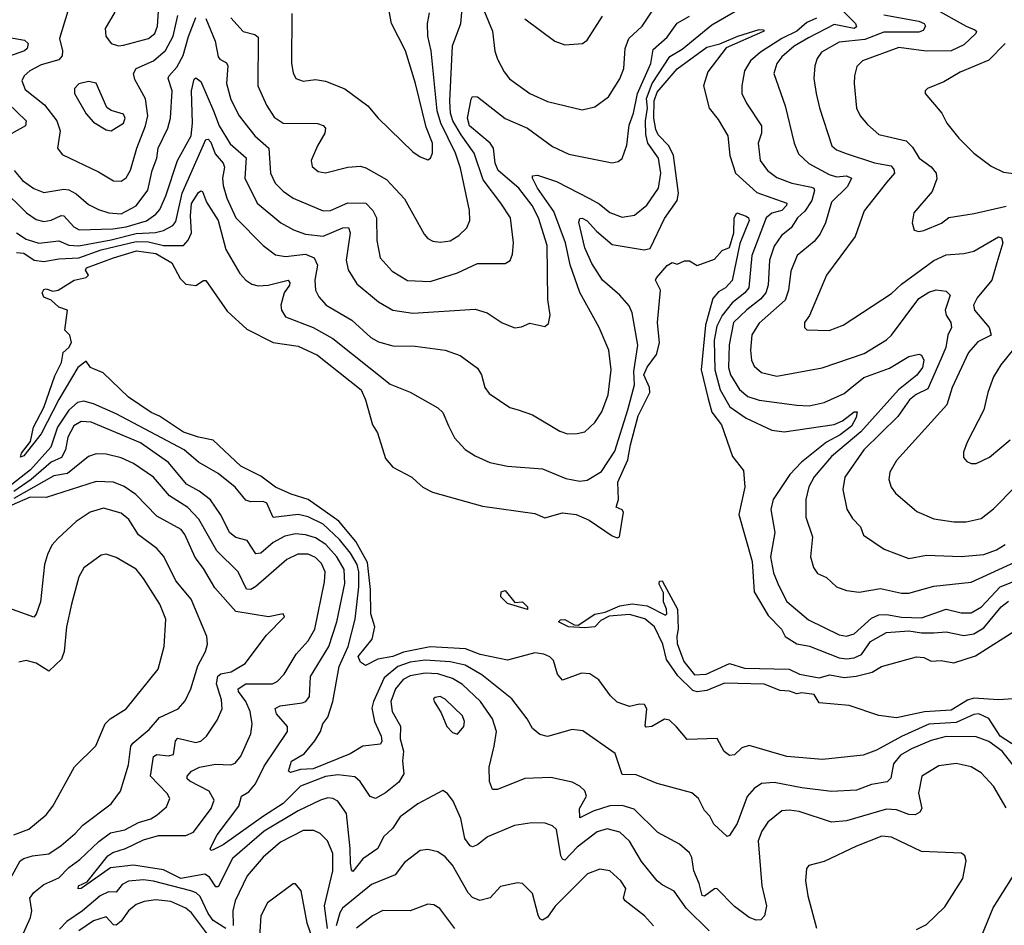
# Model space of a CAD drawing. Extents: x 1246169 to 1426871, y 660025 to 763458.
# Tile 31 of 256: x 1270258 to 1274208, y 695547 to 699181. Entities that reach past the tile are written whole.
import ezdxf

# ---------------------------------------------------------------- set-up
doc = ezdxf.new("R2010")
doc.units = 0

msp = doc.modelspace()

# ---------------------------------------------------------------- linework, layer by layer
at = {"layer": '0CON20XD'}
for points in [[(1270245.2, 698325.2), (1270285, 698300), (1270335, 698284.3), (1270415, 698293.5), (1270455, 698275.5), (1270495, 698273.8), (1270625, 698296.7), (1270725, 698322.1), (1270803.2, 698326.8), (1270835.5, 698335), (1270872.9, 698355), (1270885, 698371.1), (1270909.8, 698485), (1271005, 698699.2), (1271015, 698701.3), (1271025, 698688.5), (1271042, 698642), (1271074.7, 698605), (1271079.3, 698589.2), (1271071.9, 698545), (1271074.5, 698515), (1271089.6, 698465), (1271125.2, 698385.2), (1271235.5, 698275), (1271285, 698236.7), (1271325, 698229.8), (1271405, 698239.8), (1271440, 698225), (1271452.3, 698195), (1271441.6, 698135), (1271445.3, 698095), (1271458.1, 698068.1), (1271488.2, 698035), (1271591.1, 697975), (1271667.3, 697905), (1271697.4, 697887.4), (1271755, 697871.9), (1271845, 697870.4), (1271965, 697854.3), (1272025, 697832.5), (1272095, 697782.9), (1272110.5, 697755), (1272124.6, 697704.6), (1272141.1, 697681.1), (1272225, 697624.3), (1272257.5, 697615), (1272315, 697594.5), (1272425, 697529.2), (1272455, 697518.8), (1272495, 697520), (1272525, 697527.3), (1272565, 697564.5), (1272593, 697607), (1272618.6, 697675), (1272630.6, 697775), (1272621.5, 697855), (1272583.1, 697945), (1272505.6, 698085.6), (1272466.9, 698196.9), (1272447.9, 698285), (1272401.4, 698411.4), (1272335.2, 698505), (1272315.6, 698545), (1272315.9, 698554.1), (1272335, 698556.4), (1272411.5, 698531.5), (1272543.3, 698463.3), (1272582.2, 698442.2), (1272625, 698406.9), (1272675, 698387.9), (1272725, 698396.5), (1272773.4, 698436.6), (1272820.9, 698505), (1272829.4, 698565), (1272820.4, 698625), (1272778.4, 698685), (1272770.3, 698720.3), (1272768.2, 698775), (1272776, 698825), (1272772.1, 698865), (1272795.3, 698924.7), (1272866.6, 699033.4), (1272915, 699062.1), (1273035, 699159.4), (1273196.2, 699253.8)], [(1270460.5, 699245), (1270418.4, 699105), (1270430.4, 699055), (1270428.8, 699035), (1270415, 699019.2), (1270345, 698999.8), (1270299.1, 698975), (1270276.7, 698955), (1270267.2, 698935), (1270280, 698900), (1270358.3, 698838.3), (1270407.1, 698775), (1270420.3, 698735), (1270410.6, 698665), (1270429.1, 698639.1), (1270575, 698570.4), (1270635, 698534.5), (1270665, 698532.2), (1270685, 698545.6), (1270702.7, 698577.3), (1270727.6, 698665), (1270763.5, 698755), (1270771.7, 698795), (1270763, 698863), (1270720, 698940), (1270714.4, 698965), (1270725.8, 698985), (1270795.7, 699015.7), (1270843.4, 699056.6), (1270873.4, 699115), (1270892.5, 699197.5)], [(1270639.5, 699210.5), (1270600.6, 699145), (1270603.3, 699115), (1270625.3, 699085.3), (1270655, 699076.2), (1270675, 699078.4), (1270775, 699105.3), (1270800.7, 699125), (1270811.6, 699155), (1270816.8, 699235)], [(1271005, 699185.7), (1271042.6, 699095), (1271055, 699032), (1271061.8, 699021.8), (1271087.6, 699007.6), (1271093.9, 698995), (1271088, 698925), (1271105, 698860), (1271138.9, 698795), (1271161.5, 698765), (1271202, 698715), (1271257.5, 698665), (1271264.7, 698565.3), (1271283.3, 698525), (1271315, 698492.3), (1271355.6, 698465), (1271475, 698414.1), (1271505, 698414.7), (1271575, 698445.3), (1271646.5, 698445), (1271674.4, 698414.4), (1271689.7, 698385), (1271690.9, 698295), (1271703.6, 698225), (1271752.1, 698172.1), (1271814.3, 698134.3), (1271905, 698130.3), (1272015, 698165.4), (1272095, 698201.8), (1272205, 698201.9), (1272225.4, 698214.6), (1272235, 698240), (1272239.1, 698285), (1272226.9, 698385), (1272188.9, 698445), (1272117.6, 698537.6), (1272081.5, 698645), (1272028.5, 698718.5), (1271996.2, 698775), (1271986.2, 698805), (1271983.7, 698855), (1271994.8, 699075.2), (1272027.3, 699165), (1272035.6, 699255)], [(1272122.1, 699212.1), (1272154.2, 699135), (1272164.1, 699054.1), (1272175, 699022), (1272201.5, 698971.5), (1272223.5, 698943.5), (1272304.2, 698885), (1272375, 698852.7), (1272515, 698819.4), (1272565, 698831.1), (1272619.6, 698870.4), (1272665, 698942.9), (1272681.8, 698985), (1272686.5, 699065), (1272701.6, 699105), (1272755.4, 699155), (1272811.1, 699238.9)], [(1273511.9, 699265), (1273611.2, 699165), (1273615, 699152), (1273605, 699144.8), (1273525, 699161), (1273421.7, 699108.3), (1273365, 699073.9), (1273315, 699030.9), (1273295.3, 699005), (1273283.2, 698965), (1273329.1, 698835), (1273365.3, 698685), (1273382.4, 698642.4), (1273423.6, 698603.6), (1273505, 698558.8), (1273535, 698550), (1273575, 698554.7), (1273594.4, 698544.4), (1273579, 698511), (1273515, 698448.9), (1273490.9, 698365), (1273469.3, 698320.7), (1273445, 698291.1), (1273376.8, 698235), (1273350.9, 698170.9), (1273342, 698095), (1273328.4, 698055), (1273225, 697962.4), (1273195, 697915.8), (1273189.2, 697855), (1273193.2, 697815), (1273205, 697790), (1273234.3, 697764.3), (1273295, 697750.3), (1273477, 697783), (1273645, 697841.2), (1273735, 697896.4), (1273755, 697914.5), (1273865, 698062), (1273905, 698087.5), (1273935, 698096.9), (1273975, 698091.5), (1273991.1, 698075), (1273970.6, 698015), (1273974.8, 697994.8), (1273993.8, 697965), (1273996.2, 697945), (1273980.6, 697915), (1273973.5, 697865), (1273955, 697821.3), (1273901, 697699), (1273853.7, 697676.3), (1273827.5, 697655), (1273781.1, 697588.9), (1273644.7, 697455), (1273567.8, 697345), (1273559.6, 697295), (1273576.2, 697216.2), (1273598.6, 697178.6), (1273631.4, 697145), (1273642.8, 697112.8), (1273725.4, 697055.4), (1273825, 697019.2), (1273895, 697032.5), (1274035, 697026.8), (1274125, 697035.2), (1274176.7, 697053.3), (1274211.8, 697075)], [(1270184.9, 698504.9), (1270285.5, 698405.5), (1270325, 698379.2), (1270355, 698370.7), (1270385, 698376.1), (1270425, 698395.3), (1270435, 698393.4), (1270475, 698349.7), (1270497, 698337), (1270631.5, 698341.5), (1270685, 698349.7), (1270766.7, 698373.3), (1270805, 698399.8), (1270821, 698419), (1270845, 698473.5), (1270890.7, 698615), (1270945.7, 698714.3), (1270951.8, 698765), (1270948, 698895), (1270957.6, 698942.4), (1270965, 698947.8), (1270985, 698932.5), (1271035.1, 698815.1), (1271059, 698755), (1271103, 698683), (1271166.5, 698626.5), (1271161.2, 698545), (1271210.8, 698445), (1271305.9, 698365.9), (1271357.3, 698337.3), (1271405, 698320.2), (1271475, 698312.2), (1271555, 698345.2), (1271576.9, 698346.9), (1271583.6, 698325), (1271568.2, 698215), (1271576.4, 698176.4), (1271610.7, 698120.7), (1271698.1, 698048.1), (1271755, 698014.7), (1271835, 698002.4), (1272085, 698019.6), (1272133.9, 698003.9), (1272193.6, 697963.6), (1272245, 697944), (1272271.7, 697948.3), (1272305, 697963.3), (1272365, 697950), (1272378.8, 697961.2), (1272385.6, 697994.4), (1272377.4, 698057.4), (1272373.5, 698275), (1272338.9, 698385), (1272314.3, 698435), (1272260.5, 698505), (1272177.4, 698575), (1272165.2, 698605), (1272158.2, 698665), (1272145.8, 698685), (1272062.6, 698755), (1272054.4, 698785), (1272068.8, 698861.2), (1272075, 698872), (1272095, 698871.4), (1272205, 698784.1), (1272295.2, 698745.2), (1272395, 698671.8), (1272461.1, 698641.1), (1272635, 698605.6), (1272658.9, 698611.1), (1272675, 698624), (1272693.3, 698676.7), (1272702.7, 698757.3), (1272720, 698805), (1272736.2, 698885), (1272789.8, 699005), (1272799, 699061), (1272855, 699111.1), (1272895, 699167.3), (1272945, 699195.3)], [(1271105, 699188.2), (1271155, 699133.6), (1271201.6, 699121.6), (1271215, 699110), (1271214.1, 698915), (1271247.7, 698837.7), (1271279.4, 698789.4), (1271315.3, 698765.3), (1271453.4, 698763.4), (1271475, 698756.4), (1271484.4, 698745), (1271482.7, 698725), (1271452.5, 698675), (1271427.1, 698615), (1271431.5, 698591.5), (1271455, 698571.9), (1271485, 698565.7), (1271575, 698588.8), (1271625, 698592.5), (1271646.7, 698586.7), (1271729.6, 698539.6), (1271801.3, 698461.3), (1271880.2, 698320.2), (1271895, 698302.9), (1271915, 698292.2), (1271945, 698287.3), (1271985, 698293.6), (1272019.4, 698315), (1272051.5, 698345), (1272064.5, 698375), (1272063.2, 698415), (1272025.9, 698585), (1272007, 698645), (1271947, 698765), (1271933.3, 698815), (1271908.4, 699055), (1271895.3, 699115), (1271894.6, 699165), (1271901.7, 699208.3)], [(1271350.6, 699205), (1271348.2, 699005), (1271355, 698966.7), (1271365.8, 698945), (1271395, 698933.5), (1271445, 698940), (1271485, 698934.5), (1271562.8, 698902.8), (1271654.2, 698835), (1271695.8, 698785), (1271835, 698650.9), (1271865, 698630), (1271895, 698618.8), (1271906.2, 698625), (1271914.3, 698645), (1271914.7, 698685), (1271888.8, 698748.8), (1271846.6, 698925), (1271806, 699055), (1271749.1, 699165), (1271740.5, 699215)], [(1272285, 699184), (1272405, 699094), (1272445, 699079.2), (1272515.5, 699084.5), (1272535, 699098), (1272596.4, 699195)], [(1273725, 699200.2), (1273865, 699174.7), (1273886.5, 699165), (1273892.1, 699155), (1273882.4, 699137.6), (1273865, 699130.7), (1273725, 699131.1), (1273648.4, 699101.6), (1273545, 699090.2), (1273475, 699050), (1273457.3, 699025), (1273447.7, 698995), (1273443.8, 698945), (1273453.1, 698885), (1273466.4, 698826.4), (1273516.5, 698675), (1273535, 698658.2), (1273573.3, 698643.3), (1273686.4, 698606.4), (1273753.8, 698593.8), (1273765, 698580), (1273767.3, 698565), (1273735, 698527.5), (1273645, 698413.1), (1273609.2, 698310.8), (1273494.5, 698155), (1273426, 697994), (1273406, 697965), (1273405.9, 697945.9), (1273415, 697936.2), (1273505, 697933.8), (1273561.4, 697955), (1273755, 698081.5), (1273795, 698119.3), (1273925, 698214.7), (1273975, 698237.2), (1274045, 698242.1), (1274085, 698251.3), (1274185, 698309.5), (1274197.1, 698305), (1274201.8, 698285), (1274177.5, 698205), (1274157.2, 698135), (1274098.6, 698065), (1274083.8, 698035), (1274087.8, 698015), (1274146.6, 697945), (1274154.5, 697915), (1274101.4, 697888.6), (1274063.8, 697845), (1273998.9, 697705), (1273976.7, 697635), (1273775, 697411.4), (1273748.1, 697365), (1273744.3, 697335), (1273754.3, 697305), (1273770.7, 697280.7), (1273856.7, 697206.7), (1273925, 697178.2), (1274005, 697166), (1274055, 697165.4), (1274115, 697179.5), (1274165, 697217.5), (1274253.2, 697306.8)], [(1273925, 699226.7), (1274054.5, 699154.5), (1274090, 699140), (1274096.2, 699135), (1274094, 699125), (1274045, 699079.2), (1273995, 699055.8), (1273894.8, 699054.8), (1273785, 699069.2), (1273638.6, 699015), (1273616.6, 698993.4), (1273606.2, 698955), (1273605.4, 698925), (1273615.5, 698825), (1273630, 698795), (1273659.4, 698759.4), (1273705, 698720), (1273814, 698694), (1273839.2, 698669.2), (1273865.8, 698625), (1273915, 698590), (1273934.5, 698565), (1273937.4, 698542.6), (1273918.5, 698491.5), (1273844.2, 698405), (1273838, 698365), (1273846.7, 698336.7), (1273865, 698331.2), (1273885, 698334.3), (1273955.3, 698364.7), (1273985, 698386.9), (1274087.2, 698402.8), (1274215, 698432)], [(1270236.1, 698576.1), (1270269.6, 698535), (1270315, 698503.1), (1270355, 698487.3), (1270435, 698500.5), (1270455, 698498.4), (1270485, 698482.2), (1270535, 698439.6), (1270575, 698419.2), (1270616, 698405), (1270665, 698401.7), (1270725, 698433.8), (1270773, 698497), (1270789.8, 698575), (1270808.3, 698625), (1270813.7, 698665), (1270852.1, 698745), (1270863.2, 698785), (1270869.5, 698895), (1270854.1, 698945), (1270856.3, 698953.7), (1270889.3, 698990.7), (1270913.5, 699036.5), (1270935, 699113.3), (1270965, 699188.8)], [(1273455, 699187.3), (1273415, 699169.2), (1273375.2, 699134.8), (1273314.8, 699105.2), (1273229.9, 699050.1), (1273189.7, 699015), (1273165.3, 698975), (1273154.5, 698915), (1273155.5, 698885), (1273173.5, 698845), (1273234, 698755), (1273233.4, 698725), (1273221.1, 698685), (1273228.8, 698615), (1273258.2, 698575), (1273295, 698547.3), (1273355, 698524.8), (1273435, 698508.9), (1273444.1, 698504.1), (1273446.2, 698495), (1273435.4, 698455), (1273407.3, 698412.7), (1273378.8, 698385), (1273352.5, 698345), (1273313.5, 698315), (1273285, 698272.5), (1273265.6, 698215), (1273260, 698115), (1273251.5, 698085), (1273230.4, 698059.6), (1273175, 698017), (1273121.7, 697965), (1273104.2, 697875.8), (1273101.3, 697785), (1273109.3, 697755), (1273145, 697696.6), (1273179, 697669), (1273225, 697653.5), (1273375, 697634.1), (1273425, 697631.8), (1273485, 697644.7), (1273565, 697681), (1273589.7, 697700.3), (1273644.9, 697745.1), (1273747.5, 697782.5), (1273825, 697829.3), (1273865, 697838.2), (1273875, 697834.4), (1273884.3, 697814.3), (1273879, 697785), (1273856.3, 697753.7), (1273782.7, 697695), (1273632.8, 697527.2), (1273515, 697427.4), (1273445, 697346.8), (1273423.9, 697306.1), (1273411.6, 697255), (1273412.1, 697185), (1273438.8, 697105), (1273430.5, 697025), (1273442.7, 696982.7), (1273458.3, 696958.3), (1273495, 696942.5), (1273535, 696904.5), (1273575, 696890), (1273625, 696883.1), (1273711.7, 696898.3), (1273795, 696879.7), (1273825, 696879.1), (1273925, 696908.1), (1274075, 696924), (1274265, 697010)], [(1270195, 699113.3), (1270277.9, 699097.9), (1270291.8, 699085), (1270288.9, 699065), (1270277.3, 699055), (1270195, 699026.8)], [(1270245, 698247), (1270275, 698243.5), (1270317.1, 698215), (1270355, 698210.6), (1270415, 698220.7), (1270495, 698224.5), (1270585, 698256.5), (1270725, 698290.7), (1270775, 698289.5), (1270835.4, 698274.6), (1270915, 698274.7), (1270934.6, 698295.4), (1270947.3, 698325), (1270942.9, 698392.9), (1270947, 698443), (1270975, 698487.1), (1270985, 698494.4), (1270991.1, 698491.1), (1271008.2, 698448.2), (1271054.8, 698375), (1271085, 698258.1), (1271141.7, 698161.7), (1271165, 698135.6), (1271189.1, 698119.1), (1271215, 698113.1), (1271255, 698115.3), (1271335.6, 698135), (1271342.3, 698125), (1271340, 698115), (1271319.1, 698085), (1271305.3, 698035), (1271307.9, 698015), (1271325, 697988.9), (1271435.2, 697945.2), (1271515, 697901.9), (1271745, 697717.8), (1271825, 697685.8), (1271935, 697623.1), (1271955, 697604), (1271978.8, 697551.2), (1272002.4, 697502.4), (1272045, 697456.2), (1272085, 697430), (1272144.4, 697404.4), (1272215, 697389.4), (1272355, 697378.5), (1272449.4, 697339.4), (1272505, 697328.5), (1272535, 697333.3), (1272592.6, 697367.4), (1272645, 697448.6), (1272697.1, 697615), (1272723.8, 697715), (1272721.7, 697768.3), (1272737.6, 697875), (1272714.7, 698004.7), (1272703, 698033), (1272665.6, 698075), (1272596.4, 698135), (1272552.9, 698202.9), (1272525.2, 698265.2), (1272501.5, 698368.5), (1272505, 698382.5), (1272515, 698383.8), (1272535, 698373.2), (1272572.2, 698332.2), (1272635, 698278.3), (1272763.1, 698256.9), (1272787.1, 698262.9), (1272845, 698382.5), (1272894.9, 698455.1), (1272901.3, 698485), (1272880.4, 698635), (1272861.5, 698675), (1272819.1, 698719.1), (1272809.6, 698739.6), (1272802.1, 698785), (1272803.6, 698855), (1272815, 698890.2), (1272895, 698983), (1273015, 699070.6), (1273066.8, 699083.2), (1273139.4, 699115), (1273225, 699141.2), (1273240, 699140), (1273244.2, 699135), (1273237.8, 699132.2), (1273092.1, 699067.9), (1273018.9, 698971.1), (1273001.4, 698915), (1273023.8, 698825), (1273059.8, 698779.8), (1273098.7, 698715), (1273106.3, 698635), (1273129.1, 698565), (1273215, 698486.7), (1273336, 698445), (1273334.6, 698435), (1273314.7, 698415), (1273275, 698404.5), (1273252.7, 698385), (1273194.4, 698235), (1273182.7, 698105), (1273167, 698085), (1273116.7, 698045), (1273076.5, 697993.5), (1273055, 697950.4), (1273044.6, 697895)], [(1274211.2, 699085), (1274145, 699018.2), (1274030.1, 698969.9), (1273965, 698931.2), (1273900, 698905), (1273890, 698895), (1273890, 698885), (1273957.1, 698805), (1273976.9, 698765), (1274025.4, 698705.4), (1274085.7, 698645), (1274155, 698592.5), (1274205, 698568.2), (1274295, 698556.4)], [(1270625, 698734.4), (1270675, 698765.8), (1270680.9, 698785), (1270675, 698801.4), (1270625, 698815.6), (1270608.3, 698828.3), (1270565, 698925.5), (1270535, 698932.3), (1270495, 698923.3), (1270478.5, 698905), (1270478.2, 698885), (1270525, 698802.5), (1270555, 698769.2), (1270605, 698738.6), (1270625, 698734.4)], [(1270210.5, 698845), (1270284.6, 698775), (1270281.1, 698755), (1270226.5, 698723.5)], [(1272775, 697785.8), (1272812.2, 697837.8), (1272824.4, 697884.4), (1272816.8, 697965), (1272829.2, 698095), (1272808.8, 698135), (1272812.5, 698145), (1272855, 698194), (1272875, 698206.2), (1272895, 698200), (1272925, 698212.5), (1272945, 698212.5), (1272976.2, 698193.8), (1273045, 698220), (1273076, 698254), (1273105, 698266.7), (1273123.5, 698325), (1273124.7, 698385), (1273135, 698406), (1273171.8, 698391.8), (1273182, 698385), (1273184.3, 698374.3), (1273147.2, 698282.8), (1273116.4, 698133.6), (1273090, 698105), (1273061.4, 698088.6), (1273038.8, 698061.2), (1273009.1, 697955), (1272992.2, 697775), (1273019.7, 697659.7), (1273035.2, 697605.2), (1273073.5, 697555), (1273117.4, 697427.4), (1273161.2, 697371.2), (1273167.5, 697305), (1273143.3, 697195), (1273196.7, 697006.7), (1273203.9, 696885), (1273260.4, 696790.4), (1273314.1, 696735), (1273329.3, 696705), (1273375, 696676.2), (1273426.8, 696666.8), (1273545, 696619.8), (1273575, 696616.1), (1273605, 696620), (1273635, 696633), (1273670.5, 696685), (1273735, 696721.6), (1273825, 696727.9), (1273875, 696720), (1273925, 696720.1), (1273975, 696724.3), (1274045, 696710), (1274085, 696716), (1274125, 696739.8), (1274195, 696825.2), (1274225, 696847.6)], [(1274301.3, 696235), (1274190.7, 696305), (1274145, 696376.7), (1274105.2, 696395.2), (1274085, 696392.5), (1274015, 696361), (1273905, 696353.9), (1273795.3, 696304.7), (1273695, 696249), (1273641.2, 696228.8), (1273478.1, 696211.9), (1273335.5, 696224.5), (1273185, 696268.5), (1273155, 696259.1), (1273125, 696230.9), (1273105, 696228.1), (1273083.7, 696243.7), (1273055.7, 696295.7), (1272935, 696292.5), (1272892.5, 696342.5), (1272865, 696370), (1272845, 696374.2), (1272793.8, 696345), (1272771.4, 696341.4), (1272767, 696347), (1272773.3, 696415), (1272765, 696432.5), (1272745, 696434.6), (1272705, 696424.5), (1272655, 696442.2), (1272627.7, 696467.7), (1272581.2, 696531.2), (1272545, 696555.5), (1272512, 696558), (1272435, 696530), (1272415, 696554), (1272399.8, 696609.8), (1272384.6, 696624.6), (1272361.2, 696635), (1272325, 696639.6), (1272215, 696610.6), (1272105, 696632.8), (1272045.9, 696655.9), (1271905, 696663.6), (1271797.3, 696642.7), (1271755, 696625.2), (1271695.4, 696614.6), (1271645, 696589.2), (1271625, 696602), (1271615.4, 696625), (1271672.3, 696695), (1271682.4, 696745), (1271666.9, 696796.9), (1271665.7, 696894.3), (1271653.1, 697003.1), (1271606.3, 697086.3), (1271539, 697169), (1271415, 697255.2), (1271346.9, 697276.9), (1271285, 697305.2), (1271225, 697349.1), (1271145, 697388.8), (1271035, 697493.6), (1270976.2, 697505), (1270915, 697525.8), (1270819.6, 697589.6), (1270786.2, 697605), (1270695, 697666), (1270593, 697763), (1270555, 697780), (1270542.5, 697785), (1270525, 697810), (1270491.9, 697785), (1270415, 697656.9), (1270345, 697518.2), (1270275, 697431.1), (1270261.2, 697425), (1270265, 697440.8), (1270302.3, 697487.7), (1270314.3, 697545), (1270355.5, 697624.5), (1270398.8, 697751.2), (1270425.9, 697805), (1270432.9, 697845), (1270455.6, 697865), (1270465.6, 697885.6), (1270460, 697915), (1270440, 697935), (1270450, 698015), (1270415, 698027.5), (1270385, 698055.7), (1270355, 698067.5), (1270348.9, 698085), (1270355, 698097.5), (1270365, 698100.8), (1270391.3, 698091.3), (1270413.3, 698095), (1270477.5, 698135), (1270525, 698146.2), (1270533.8, 698155), (1270522.5, 698175), (1270526.2, 698185), (1270635, 698224.8), (1270726.3, 698253.7), (1270805, 698242.2), (1270868, 698205), (1270902.7, 698142.7), (1270925, 698119.8), (1270965, 698114.6), (1270995, 698134.2), (1271005, 698133.8), (1271090.5, 698010.5), (1271169.1, 697939.1), (1271275.2, 697885.2), (1271375, 697870), (1271453.3, 697835), (1271627.5, 697695), (1271645, 697655.7), (1271673.5, 697555), (1271693.1, 697523.1), (1271725, 697419.2), (1271755, 697385.6), (1271830.8, 697345), (1271853.1, 697325), (1271875, 697304.6), (1271914, 697285), (1272115, 697228.4), (1272325, 697198.8), (1272365, 697182.1), (1272435, 697201.2), (1272490.8, 697195), (1272542.3, 697172.3), (1272635, 697108.9), (1272655, 697101.5), (1272663.8, 697105), (1272680, 697205), (1272674.5, 697214.5), (1272650.8, 697225), (1272660.3, 697255), (1272657.7, 697325), (1272698.1, 697415), (1272707.8, 697475), (1272739.1, 697590.9), (1272785.9, 697685), (1272784.8, 697705), (1272762.2, 697755), (1272775, 697785.8)], [(1273044.6, 697895), (1273046.6, 697775), (1273068.6, 697695), (1273106.5, 697626.5), (1273172, 697582), (1273275, 697533.4), (1273325, 697526.5), (1273525, 697556.7), (1273559, 697571), (1273605, 697606.9), (1273617.5, 697607.5), (1273614.1, 697585), (1273595, 697549.8), (1273549.5, 697515), (1273495, 697485.8), (1273394.3, 697405.7), (1273347.4, 697355), (1273280, 697255), (1273270.7, 697215), (1273287.1, 697122.9), (1273269.3, 697025), (1273281.7, 696961.7), (1273301.5, 696911.5), (1273335, 696845.9), (1273422.3, 696772.3), (1273545, 696711.8), (1273575, 696707.2), (1273605, 696715.9), (1273675, 696779.2), (1273705, 696792), (1273735, 696794.2), (1273795, 696783.5), (1273875, 696780.9), (1273975, 696814.8), (1274035, 696800), (1274075, 696801.2), (1274115.8, 696825), (1274190.6, 696905), (1274295, 696946.7)], [(1274245, 697858.1), (1274193.5, 697795), (1274165, 697747.5), (1274141.5, 697685), (1274125.4, 697614.6), (1274058.6, 697485), (1274044, 697445), (1274044.2, 697424.2), (1274057.3, 697407.3), (1274075, 697399.2), (1274095, 697400), (1274148, 697425), (1274230.8, 697495)], [(1274312, 696102), (1274199.1, 696245), (1274145, 696284.3), (1274095, 696302.5), (1273975, 696303.7), (1273915, 696288.5), (1273835, 696255.2), (1273791.2, 696228.8), (1273763.8, 696195), (1273752.3, 696137.7), (1273737.8, 696122.2), (1273675, 696111.6), (1273615, 696089.3), (1273515, 696083.3), (1273395, 696097.7), (1273285, 696120.3), (1273234.1, 696115.9), (1273205, 696095.5), (1273176.7, 696063.3), (1273136.6, 695955), (1273105, 695907.1), (1273096.3, 695903.7), (1273042.6, 695952.6), (1273026.4, 695985), (1273005, 696006.9), (1272981.2, 696055), (1272955, 696077.9), (1272815, 696115.6), (1272730.7, 696150.7), (1272675, 696151.2), (1272646.2, 696236.2), (1272517.5, 696327.5), (1272475, 696332.7), (1272375, 696304.6), (1272345, 696311.8), (1272315, 696336.9), (1272293.8, 696375), (1272232.5, 696455), (1272111.9, 696551.9), (1272045, 696590.6), (1271985, 696603.4), (1271885, 696610.6), (1271825, 696602.9), (1271775, 696584.9), (1271719.7, 696540.3), (1271677.6, 696445), (1271671.4, 696418.6), (1271681.9, 696365), (1271708.4, 696305), (1271710.8, 696285), (1271705, 696273.3), (1271635, 696265.7), (1271583.5, 696235), (1271435, 696175.2), (1271385, 696171.9), (1271345, 696160), (1271336, 696165), (1271348.6, 696205), (1271400, 696235), (1271442.7, 696287.3), (1271465.4, 696325), (1271474.5, 696355), (1271495, 696382.2), (1271514.3, 696445), (1271539.3, 696585), (1271576.2, 696665), (1271603.8, 696775), (1271618.8, 696905), (1271618.2, 696965), (1271611.4, 696995), (1271585, 697040.2), (1271541.3, 697095), (1271475.7, 697155.7), (1271415, 697185.9), (1271375, 697195.2), (1271275, 697183.6), (1271250, 697240), (1271235, 697246.8), (1271185, 697245.4), (1271165, 697252.7), (1271122.3, 697305), (1271055, 697359.7), (1270975, 697404.7), (1270918.7, 697455), (1270645, 697599.6), (1270555, 697639.2), (1270515, 697649.7), (1270490.3, 697645), (1270455, 697614.1), (1270410.1, 697545), (1270383, 697465), (1270301.3, 697375), (1270226.2, 697315)], [(1274215, 696017.5), (1274163.8, 696105), (1274115, 696158.2), (1274075, 696182.7), (1274015, 696196.5), (1273945, 696186), (1273876.7, 696145), (1273863.6, 696076.4), (1273877.3, 696015), (1273869.5, 696000.5), (1273850.2, 695989.8), (1273825, 695991.2), (1273775, 696010), (1273735, 696012.3), (1273575, 695966.2), (1273515, 695960.9), (1273385, 696003.1), (1273345, 696008.8), (1273315, 696006), (1273259.4, 695960.6), (1273235.8, 695924.2), (1273221.1, 695885), (1273234.6, 695705), (1273254.4, 695625), (1273245.5, 695584.5), (1273230.9, 695569.1), (1273212.7, 695567.3), (1273185, 695578.1), (1273125, 695622.5), (1273055, 695694.4), (1273045, 695693.5), (1273005, 695664.2), (1272995.7, 695665.7), (1272984.2, 695715), (1272962.8, 695765), (1272955, 695818.6), (1272945, 695837.8), (1272905, 695872.5), (1272818.5, 695918.5), (1272722.7, 696012.7), (1272675, 696027), (1272625.5, 696025.5), (1272559.2, 696005), (1272505, 695977.5), (1272503.8, 696015), (1272532, 696065), (1272525, 696085.7), (1272505, 696105.6), (1272475, 696120.5), (1272389.4, 696139.4), (1272285, 696136.2), (1272175, 696092.2), (1272155, 696091.4), (1272143.3, 696123.3), (1272141.9, 696181.9), (1272161.6, 696265), (1272171.4, 696325), (1272155.3, 696375), (1272106.4, 696445), (1272035, 696513), (1271995, 696537.5), (1271935, 696556.4), (1271885, 696558.6), (1271825, 696547.4), (1271797.1, 696532.9), (1271766.2, 696495), (1271747.6, 696445), (1271751.8, 696405), (1271785.8, 696345.8), (1271784.7, 696295), (1271797.4, 696245), (1271794.2, 696205), (1271799.6, 696155), (1271778.6, 696121.4), (1271725, 696077.8), (1271685, 696055.7), (1271664, 696064), (1271624.4, 696124.4), (1271603, 696143), (1271535, 696150), (1271485, 696144.2), (1271385, 696105.2), (1271315.1, 696034.9), (1271235.8, 695984.2), (1271075, 695869.6), (1271035, 695850), (1271025, 695847.5), (1271022.9, 695855), (1271050.7, 695909.3), (1271137.6, 696025), (1271147.8, 696065), (1271177.7, 696082.3), (1271204.8, 696115), (1271239.3, 696185), (1271332.1, 696325), (1271332.1, 696345), (1271288.7, 696395), (1271283.5, 696416.5), (1271302.9, 696427.1), (1271391.1, 696438.9), (1271405.5, 696445), (1271421.3, 696465), (1271425.3, 696545), (1271498.4, 696665), (1271529.8, 696765), (1271562, 696918), (1271559.8, 696975), (1271530.2, 697025), (1271486.1, 697075), (1271445, 697101.5), (1271405, 697113.7), (1271365, 697117.1), (1271322.3, 697107.7), (1271275, 697082.4), (1271225, 697040), (1271205, 697037.5), (1271171.3, 697091.3), (1271125, 697103.1), (1271101.5, 697121.5), (1271064.3, 697195), (1271023.8, 697253.8), (1270978.8, 697288.8), (1270927.1, 697317.1), (1270855, 697403.3), (1270742.9, 697482.9), (1270545, 697565.8), (1270505, 697568.6), (1270475, 697550.6), (1270451.2, 697505), (1270441.8, 697455), (1270425.9, 697424.1), (1270385, 697405.4), (1270304.5, 697335.5), (1270235, 697287)], [(1273024.4, 695525), (1272931.2, 695615), (1272883.6, 695683.6), (1272835, 695708.5), (1272815, 695725.5), (1272752.5, 695802.5), (1272704.1, 695884.1), (1272665, 695920.6), (1272615, 695933.2), (1272575, 695921.8), (1272495, 695859.7), (1272445, 695807.9), (1272435, 695811.9), (1272429.4, 695825), (1272410.9, 695930.9), (1272396.1, 695946.1), (1272366.2, 695956.2), (1272312.6, 695957.4), (1272243.3, 695946.7), (1272135, 695902.2), (1272095, 695869.4), (1272075, 695862.2), (1272065, 695865.6), (1272044.2, 695895), (1272028, 695975), (1271996.5, 696045), (1271975, 696076.2), (1271955, 696087.5), (1271855, 696034.5), (1271785, 695981.8), (1271753.3, 695935), (1271718.1, 695901.9), (1271695, 695855.4), (1271635, 695813.7), (1271595, 695762.9), (1271588.8, 695768.8), (1271585, 695796.7), (1271584.5, 695855), (1271568.8, 695995), (1271535, 696044.6), (1271515, 696056), (1271495, 696057.6), (1271465, 696049.3), (1271375, 696006.1), (1271239, 695925), (1271111.9, 695815), (1271055, 695701.1), (1271045, 695700.5), (1271019.7, 695739.7), (1271001.6, 695751.6), (1270904.9, 695734.9), (1270835, 695769.3), (1270715, 695788.5), (1270622.4, 695777.6), (1270505, 695694.7), (1270492.6, 695692.6), (1270494.1, 695705), (1270528.7, 695721.3), (1270612.1, 695825), (1270631.4, 695838.6), (1270683.1, 695855), (1270755, 695889.6), (1270815, 695907.1), (1270925, 695907.3), (1270955, 695920.3), (1271026.6, 696015), (1271038.5, 696048.5), (1271018.8, 696085), (1270941.1, 696125), (1270930.5, 696135), (1270930, 696145), (1270946.9, 696165), (1270979.1, 696180.9), (1271043.3, 696193.3), (1271105, 696190.5), (1271123.3, 696196.7), (1271145, 696225.6), (1271185.4, 696315), (1271190.7, 696355), (1271182.7, 696405), (1271164.8, 696445), (1271135.9, 696485), (1271135.3, 696495), (1271165, 696515.2), (1271272, 696515), (1271291.1, 696525), (1271319.5, 696555), (1271368, 696635), (1271415, 696688.5), (1271441.6, 696735), (1271481.4, 696925), (1271483, 696965), (1271468.6, 696998.6), (1271445, 697022.5), (1271415, 697035.6), (1271373.7, 697036.3), (1271330.4, 697015), (1271205, 696906.2), (1271185, 696894.8), (1271168.6, 696895), (1271134.1, 696965), (1271049.5, 697049.5), (1270976.8, 697176.8), (1270932.7, 697222.7), (1270859.6, 697269.6), (1270794.7, 697345), (1270715, 697400), (1270665, 697422.9), (1270605, 697437.1), (1270565, 697438.8), (1270535, 697427.3), (1270450.5, 697359.5), (1270395, 697350.8), (1270235, 697259.6)], [(1270261, 695489), (1270301.9, 695578.1), (1270307, 695605), (1270298.6, 695655), (1270315, 695677.9), (1270355, 695710), (1270415, 695737.8), (1270455, 695779.2), (1270499.8, 695810.2), (1270576.4, 695883.6), (1270622, 695918), (1270679.9, 695930.1), (1270735, 695958.8), (1270785, 695973.7), (1270810.2, 695989.8), (1270847.3, 696022.7), (1270860.9, 696055), (1270850.4, 696075), (1270783.7, 696145), (1270795.3, 696224.7), (1270808, 696232), (1270855, 696226.4), (1270875, 696232.7), (1270882.9, 696287.1), (1270892.6, 696297.4), (1270965, 696280.8), (1270985, 696286.2), (1271007.5, 696305), (1271050.6, 696369.4), (1271070.7, 696415), (1271068.2, 696451.8), (1271048.1, 696515), (1271053.2, 696546.8), (1271065, 696556.1), (1271106, 696564), (1271162.2, 696597.8), (1271248.8, 696711.2), (1271320, 696785), (1271315, 696796.7), (1271255.9, 696784.1), (1271125, 696805.9), (1271040.5, 696900.5), (1270995, 696978.8), (1270962.1, 697022.1), (1270920.4, 697115), (1270905.6, 697135), (1270808.8, 697188.8), (1270724.6, 697275), (1270677.5, 697307.5), (1270635, 697325.3), (1270565, 697327.4), (1270365, 697263.5), (1270300.4, 697265), (1270227.1, 697232.9)], [(1270205.9, 695705), (1270260.8, 695805), (1270274.8, 695815.2), (1270310, 695825), (1270375, 695833.7), (1270425, 695867.3), (1270481.1, 695915), (1270511.1, 695948.9), (1270625.3, 696034.7), (1270663.1, 696085), (1270676.9, 696133.1), (1270695, 696190), (1270704.8, 696265), (1270712.3, 696277.7), (1270777.6, 696332.4), (1270819.2, 696380.8), (1270894.7, 696415.3), (1270922.7, 696447.3), (1270945, 696496), (1270972.8, 696587.2), (1271003.5, 696645), (1271011.4, 696675), (1271009.4, 696705), (1270946.4, 696855), (1270885, 696928.5), (1270836.4, 697026.4), (1270808.6, 697058.6), (1270735, 697113.8), (1270696.8, 697175), (1270665, 697201.1), (1270595, 697220.8), (1270540.6, 697205), (1270485, 697166.4), (1270410.8, 697099.2), (1270387.6, 697072.4), (1270369.5, 697035), (1270358.5, 696995), (1270342.1, 696845), (1270324.7, 696795.3), (1270315, 696783.6), (1270095, 696862.7)], [(1270235, 695909.2), (1270295, 695932.3), (1270365, 695990.5), (1270391.1, 696025), (1270477.7, 696182.3), (1270563.6, 696266.4), (1270601.1, 696355), (1270620.8, 696375), (1270685.6, 696415), (1270814.2, 696575), (1270837.5, 696665), (1270843.9, 696775), (1270820, 696835), (1270755, 696938.6), (1270725.3, 696975.3), (1270645, 697021.9), (1270605, 697035.8), (1270585, 697032), (1270515, 696980.6), (1270496.2, 696945), (1270465.6, 696835), (1270446.5, 696745), (1270436.9, 696645), (1270425.6, 696614.4), (1270375, 696565.8), (1270325, 696599.2), (1270285, 696608.6), (1270255, 696602)], [(1274243.8, 696455), (1274185, 696451.9), (1274085, 696458.1), (1274059.9, 696450.1), (1273995, 696409.5), (1273887.2, 696402.8), (1273775, 696379.4), (1273705, 696388), (1273585, 696428.8), (1273465, 696440), (1273445, 696473.3), (1273395, 696480), (1273375, 696476), (1273346.7, 696486.7), (1273309.1, 696489.1), (1273245, 696514.7), (1273085, 696518.9), (1273015, 696489.5), (1272975.8, 696484.2), (1272959, 696489), (1272898.2, 696548.2), (1272853.1, 696613.1), (1272838.4, 696675), (1272804, 696745), (1272765.8, 696775.8), (1272705, 696794.2), (1272622.4, 696787.6), (1272590, 696770), (1272565, 696744.8), (1272525, 696740.6), (1272460, 696745), (1272419.2, 696765), (1272427, 696773), (1272445, 696773.5), (1272482.1, 696752.1), (1272499.1, 696750.9), (1272565, 696795.7), (1272606.2, 696803.8), (1272665, 696828.8), (1272715, 696836.9), (1272775, 696828.9), (1272848.9, 696791.1), (1272854.1, 696795.9), (1272852.9, 696815), (1272840.3, 696845), (1272841.2, 696881.2), (1272822.7, 696915), (1272825, 696927.8), (1272835, 696928.9), (1272897.5, 696815), (1272899, 696735), (1272893.7, 696706.3)], [(1272295, 696814.3), (1272215, 696838), (1272188.8, 696865), (1272190, 696885), (1272205, 696890), (1272245, 696842.5), (1272275, 696844.2), (1272295.7, 696825), (1272295, 696814.3)], [(1272893.7, 696706.3), (1272895, 696678), (1272922.3, 696605), (1272965, 696551.5), (1273011.2, 696555), (1273105, 696596.9), (1273165, 696578.2), (1273345, 696574.4), (1273386.2, 696555), (1273465, 696540), (1273507.7, 696552.3), (1273565, 696541.4), (1273613.2, 696546.8), (1273677.5, 696562.5), (1273715, 696585.6), (1273855, 696623.8), (1273885, 696621.2), (1273915, 696606), (1273955, 696609.2), (1274005, 696600), (1274091.8, 696628.2), (1274265, 696738)], [(1272015, 696313.3), (1272040, 696345), (1272042.2, 696365), (1272035, 696387.1), (1271965, 696454.2), (1271945, 696464.2), (1271925, 696461.2), (1271918.8, 696455), (1271920.8, 696445), (1271949.3, 696399.3), (1271971.4, 696345), (1271995, 696320), (1272015, 696313.3)], [(1271493.6, 695533.6), (1271481.6, 695625), (1271514.4, 695765), (1271513.9, 695835), (1271493.2, 695885), (1271463.5, 695915), (1271437.6, 695927.6), (1271395, 695926.7), (1271305, 695880.3), (1271235, 695820.4), (1271171.3, 695745), (1271122.5, 695645), (1271113.7, 695605), (1271114.7, 695545.3)], [(1273855, 695529.2), (1273895, 695550), (1273968.6, 695621.4), (1274041.9, 695735), (1274054.2, 695805), (1274048.8, 695825), (1274035.8, 695835.8), (1273875, 695843.3), (1273755, 695899.8), (1273715.8, 695904.2), (1273615.2, 695864.8), (1273485, 695803.1), (1273423.1, 695786.9), (1273414.3, 695775), (1273410, 695725), (1273419.4, 695665), (1273454.4, 695535)], [(1272801.1, 695545), (1272765, 695584.6), (1272686.9, 695645), (1272680.8, 695655), (1272690, 695695), (1272669.4, 695725), (1272625, 695765.5), (1272585, 695772.2), (1272536.2, 695753.8), (1272405.9, 695624.1), (1272375, 695579.1), (1272355, 695567.8), (1272345, 695573.1), (1272337.6, 695587.6), (1272314.7, 695674.7), (1272275, 695714.2), (1272255, 695717.1), (1272187.4, 695702.6), (1272145, 695656.9), (1272104.3, 695645.7), (1272075, 695658.2), (1272056.6, 695676.6), (1271995, 695788.5), (1271965, 695821.5), (1271935, 695841.1), (1271895, 695850.5), (1271865, 695847.3), (1271801.2, 695798.8), (1271765, 695749.2), (1271669.4, 695710.6), (1271553.8, 695615), (1271542.6, 695597.4), (1271527.9, 695545)], [(1274105, 695475.7), (1274162.9, 695617.1), (1274256, 695765)], [(1271085, 695534.2), (1271035, 695566.5), (1271015, 695593.5), (1270982.3, 695662.3), (1270966.6, 695676.6), (1270944.6, 695684.6), (1270795, 695724.3), (1270755, 695728.5), (1270695, 695723.6), (1270669.6, 695710.4), (1270645, 695680), (1270615, 695681.3), (1270580.8, 695665), (1270510.7, 695605), (1270448, 695562), (1270418.4, 695531.6)], [(1271468.9, 695388.9), (1271411.2, 695555), (1271387.5, 695685), (1271365, 695713.3), (1271355, 695713.3), (1271252.9, 695637.1), (1271226.2, 695585), (1271219.7, 695500.3)], [(1271011.8, 695511.8), (1270947.1, 695597.1), (1270925, 695616.1), (1270865, 695642.5), (1270805, 695648.9), (1270757.6, 695642.4), (1270725, 695630), (1270695, 695605.3), (1270665, 695563.6), (1270645, 695547.3), (1270635, 695548.2), (1270605, 695580.7), (1270555, 695564.3), (1270495, 695524.2)], [(1272003.7, 695533.7), (1271943.5, 695613.5), (1271919.1, 695629.1), (1271895, 695631.1), (1271824.6, 695605.4), (1271715, 695605.8), (1271673.5, 695585), (1271610, 695535)]]:
    msp.add_lwpolyline(points, dxfattribs=at)

doc.saveas('drawing.dxf')
